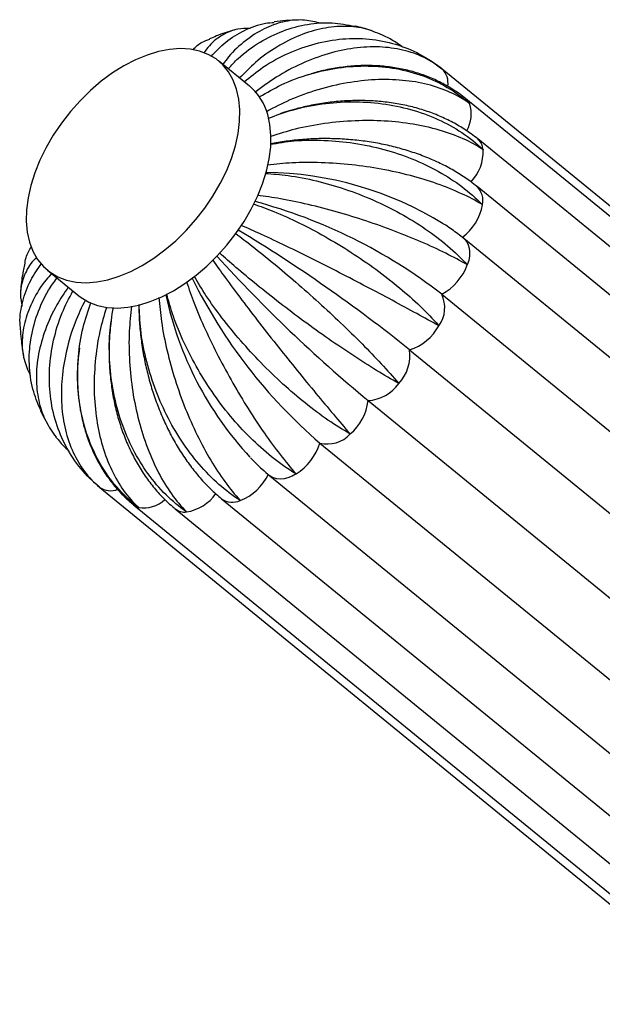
# Model space of a CAD drawing. Header units: millimetres. Extents: x -343 to 343, y -227 to 1579.
# Tile 2 of 6: x -264 to -135, y 9 to 227. Entities that reach past the tile are written whole.
import ezdxf

# ---------------------------------------------------------------- set-up
doc = ezdxf.new("R2010")
doc.units = ezdxf.units.MM

msp = doc.modelspace()

# ---------------------------------------------------------------- linework, layer by layer
at = {"color": 7, "linetype": 'Continuous', "lineweight": 25}
for p, q in [((-212.95, 212.6), (-219.85, 218.24)), ((-35.48, 106.43), (-170.2, 216.43)), ((-200.01, 215.14), (-201.31, 214.74)), ((-30.24, 99.82), (-164.96, 209.82)), ((-27.6, 90.92), (-162.32, 200.92)), ((-27.74, 80.34), (-162.46, 190.34)), ((-30.66, 68.79), (-165.38, 178.79)), ((-257.8, 171.76), (-250.9, 166.13)), ((-170.31, 166.46), (-35.59, 56.46)), ((-177.44, 154.11), (-42.72, 44.11)), ((-186.67, 142.84), (-51.94, 32.84)), ((-258.12, 138.19), (-257.69, 137.36)), ((-197.36, 133.43), (-62.64, 23.43)), ((-208.45, 126.16), (-73.72, 16.16)), ((-246.21, 123.57), (-111.49, 13.57)), ((-219.18, 121.05), (-84.45, 11.05)), ((-238.73, 119.71), (-104, 9.71)), ((-229.5, 118.84), (-94.78, 8.84))]:
    msp.add_line(p, q, dxfattribs=at)
at = {"color": 7, "linetype": 'Continuous', "lineweight": 25, "flags": 128}
for points in [[(-261.81, 178.02), (-261.05, 176), (-260.02, 174.19), (-258.75, 172.63), (-257.24, 171.33), (-255.52, 170.31), (-253.6, 169.58), (-251.5, 169.15), (-249.26, 169.02), (-246.9, 169.19), (-244.44, 169.67), (-241.92, 170.45), (-239.36, 171.51), (-236.79, 172.85), (-234.25, 174.44), (-231.76, 176.28), (-229.35, 178.34), (-227.06, 180.59), (-224.9, 183.01), (-222.9, 185.58), (-221.1, 188.25), (-219.5, 191), (-218.12, 193.8), (-216.99, 196.61), (-216.12, 199.41), (-215.51, 202.15), (-215.18, 204.81), (-215.12, 207.35), (-215.34, 209.75), (-215.84, 211.98), (-216.6, 214), (-217.63, 215.81), (-218.9, 217.37), (-220.41, 218.67), (-222.13, 219.69), (-224.05, 220.42), (-226.15, 220.85), (-228.39, 220.98), (-230.75, 220.81), (-233.21, 220.33), (-235.73, 219.55), (-238.29, 218.49), (-240.86, 217.15), (-243.4, 215.56), (-245.89, 213.72), (-248.3, 211.66), (-250.59, 209.41), (-252.75, 206.99), (-254.75, 204.42), (-256.55, 201.75), (-258.15, 199), (-259.53, 196.2), (-260.66, 193.39), (-261.53, 190.59), (-262.14, 187.85), (-262.47, 185.19), (-262.53, 182.65), (-262.31, 180.25), (-261.81, 178.02)], [(-250.9, 166.13), (-250.34, 165.7), (-248.62, 164.68), (-246.7, 163.95), (-244.6, 163.51), (-242.36, 163.38), (-240, 163.56), (-237.54, 164.04), (-235.02, 164.81), (-232.45, 165.87), (-229.89, 167.21), (-227.35, 168.81), (-224.86, 170.65), (-222.45, 172.7), (-220.15, 174.96), (-218, 177.38), (-216, 179.94), (-214.2, 182.61), (-212.6, 185.37), (-211.22, 188.16), (-210.09, 190.98), (-209.22, 193.77), (-208.61, 196.51), (-208.28, 199.17), (-208.22, 201.72), (-208.44, 204.12), (-208.93, 206.34)]]:
    msp.add_lwpolyline(points, dxfattribs=at)
at = {"color": 8, "linetype": 'Continuous', "lineweight": 25, "flags": 128}
for points in [[(-164.96, 209.82), (-164.54, 209.4), (-164.14, 208.8)], [(-165.38, 178.79), (-165.2, 178.63), (-164.75, 178.08), (-164.41, 177.43), (-164.2, 176.67), (-164.12, 175.83), (-164.16, 174.93), (-164.33, 173.97), (-164.63, 172.99)], [(-202.64, 126.57), (-203.55, 126.09), (-204.45, 125.73), (-205.32, 125.51), (-206.16, 125.43), (-206.94, 125.49), (-207.65, 125.7), (-208.27, 126.03), (-208.45, 126.16)], [(-237.58, 119.12), (-238.25, 119.39), (-238.73, 119.71)]]:
    msp.add_lwpolyline(points, dxfattribs=at)
at = {"color": 8, "linetype": 'Continuous', "lineweight": 25}
for centre, radius, start, end in [((-173.2, 213.36), 4.29, 350.4895, 45.434), ((-170.95, 206.44), 7.2, 329.0643, 19.1085), ((-164.66, 198.22), 3.57, 4.9308, 49.1384), ((-171.03, 198.19), 9.94, 316.718, 1.9632), ((-165.4, 187.27), 4.24, 346.9627, 46.2159), ((-243.81, 127.11), 4.28, 235.6696, 291.1936), ((-236.46, 125.76), 6.73, 260.3932, 313.768), ((-228.55, 127.9), 9.9, 279.3211, 324.791), ((-216.77, 124.52), 4.22, 235.18, 294.3101), ((-227.33, 121.66), 3.56, 232.3772, 276.2618)]:
    msp.add_arc(centre, radius, start, end, dxfattribs=at)
at = {"color": 7, "linetype": 'Continuous', "lineweight": 25}
for centre, radius, start, end in [((-220.96, 203.05), 12.47, 15.3162, 50.0227), ((-210.22, 116.79), 76.71, 58.3825, 89.3101), ((-242.21, 73.54), 117.5, 52.2674, 74.9765), ((-172.88, 188.48), 11.82, 307.0637, 349.4241), ((-394.31, -115.84), 346.28, 51.2221, 58.905), ((26.74, 399.87), 334.07, 222.3339, 230.2977), ((-176.14, 177.27), 12.28, 298.3609, 339.6154), ((-121.52, 221.43), 116.18, 206.2801, 229.2484), ((-156.87, 182.18), 76.36, 191.9933, 222.8165), ((-176.44, 163.51), 6.81, 323.5798, 25.7155), ((-180.86, 164.84), 11.26, 287.6793, 331.4738), ((-186.57, 152.93), 9.21, 317.009, 7.353), ((-187.29, 151.99), 9.17, 273.8984, 324.4068), ((-197.89, 144.09), 11.29, 309.9269, 353.6411), ((-209.11, 137.02), 12.29, 301.7612, 343.0038), ((-195.66, 139.98), 6.77, 255.4363, 317.8368), ((-219.43, 131.61), 11.8, 291.915, 334.3292)]:
    msp.add_arc(centre, radius, start, end, dxfattribs=at)
for points, knots in [([(-197.51, 226.68), (-198.74, 226.95), (-201.38, 227.54), (-205.54, 227.05), (-209.82, 225.52), (-213.88, 222.85), (-216.96, 220.11), (-218.47, 218.02), (-218.89, 217.45)], [0, 0, 0, 0, 0.169583, 0.36262, 0.549817, 0.742448, 0.92958, 1, 1, 1, 1]), ([(-212.85, 225.43), (-213.78, 225.44), (-215.86, 225.47), (-218.91, 224.13), (-221.48, 222.3), (-222.75, 220.54), (-223.17, 219.97)], [0, 0, 0, 0, 0.239311, 0.540916, 0.851274, 1, 1, 1, 1]), ([(-221.49, 219.25), (-220.45, 220.35), (-218.22, 222.72), (-214.12, 225.13), (-210.46, 226.59), (-208.15, 226.75), (-207.5, 226.8)], [0, 0, 0, 0, 0.265523, 0.567669, 0.878583, 1, 1, 1, 1]), ([(-217.71, 216.49), (-216.98, 217.28), (-214.85, 219.62), (-210.74, 222.5), (-205.56, 225.09), (-200.14, 226.52), (-194.72, 226.92), (-191.24, 226.25), (-189.56, 225.93)], [0, 0, 0, 0, 0.09527, 0.281238, 0.462033, 0.648075, 0.829233, 1, 1, 1, 1]), ([(-182.99, 223.72), (-184.32, 224.31), (-187.04, 225.52), (-191.73, 226.06), (-196.7, 225.62), (-201.85, 224.07), (-206.88, 221.5), (-211.43, 218.3), (-214.05, 215.63), (-215.21, 214.45)], [0, 0, 0, 0, 0.139873, 0.287036, 0.438484, 0.585351, 0.73648, 0.883295, 1, 1, 1, 1]), ([(-202.08, 227.28), (-203.02, 227.27), (-204.84, 227.24), (-206.64, 227.01), (-207.51, 226.9)], [0, 0, 0, 0, 0.516993, 1, 1, 1, 1]), ([(-185.82, 224.92), (-185.89, 224.95), (-187.11, 225.39), (-188.37, 225.69), (-189.55, 225.97)], [0, 0, 0, 0, 0.062988, 1, 1, 1, 1]), ([(-225.56, 220.79), (-224.91, 221.38), (-223.8, 222.4), (-222.38, 222.86), (-221.79, 223.05)], [0, 0, 0, 0, 0.583669, 1, 1, 1, 1]), ([(-216.33, 225.1), (-216.38, 225.08), (-217.73, 224.74), (-219.58, 224.1), (-221.33, 223.36), (-221.83, 223.15)], [0, 0, 0, 0, 0.0248031, 0.7186252, 1, 1, 1, 1]), ([(-214.18, 213.6), (-212.81, 214.72), (-209.71, 217.25), (-204.37, 220.1), (-198.4, 222.25), (-192.35, 223.29), (-186.31, 223.26), (-180.53, 222.12), (-175.08, 219.89), (-171.79, 217.72), (-170.22, 216.45), (-170.19, 216.42)], [0, 0, 0, 0, 0.102164, 0.231431, 0.357103, 0.486421, 0.612345, 0.741937, 0.867859, 0.997437, 1, 1, 1, 1]), ([(-178.98, 221.29), (-179.05, 221.34), (-179.94, 222.02), (-181.26, 222.87), (-182.58, 223.52), (-182.99, 223.72)], [0, 0, 0, 0, 0.054373, 0.711191, 1, 1, 1, 1]), ([(-170.19, 216.42), (-170.22, 216.44), (-171.44, 217.43), (-174.16, 219.15), (-178.85, 220.79), (-184.12, 221.5), (-189.7, 221.22), (-195.56, 219.97), (-201.38, 217.78), (-206.9, 214.89), (-210.21, 212.41), (-211.77, 211.24)], [0, 0, 0, 0, 0.002548, 0.127743, 0.25657, 0.381766, 0.510607, 0.635552, 0.764122, 0.889023, 1, 1, 1, 1]), ([(-210.66, 210.31), (-209.1, 211.22), (-205.58, 213.28), (-199.66, 215.43), (-193.17, 216.87), (-186.7, 217.28), (-180.35, 216.68), (-174.39, 215.08), (-168.91, 212.49), (-165.68, 210.16), (-164.17, 208.82), (-164.14, 208.8)], [0, 0, 0, 0, 0.1023184, 0.2315633, 0.3572131, 0.4865095, 0.6124119, 0.7419817, 0.8678813, 0.9974373, 1, 1, 1, 1]), ([(-164.96, 209.82), (-165.45, 210.21), (-166.76, 211.24), (-169.05, 212.7), (-171.84, 214.13), (-174.8, 215.31), (-177.9, 216.21), (-181.13, 216.84), (-184.46, 217.19), (-187.87, 217.25), (-191.33, 217.02), (-194.81, 216.5), (-197.47, 215.94), (-198.94, 215.47), (-199.26, 215.37)], [0, 0, 0, 0, 0.054899, 0.144755, 0.234845, 0.325402, 0.416504, 0.508181, 0.600419, 0.69317, 0.786358, 0.879898, 0.973707, 1, 1, 1, 1]), ([(-164.14, 208.8), (-164.17, 208.81), (-165.45, 209.75), (-168.32, 211.4), (-173.31, 213.12), (-178.97, 214.07), (-185.01, 214.19), (-191.38, 213.48), (-197.76, 211.96), (-203.83, 209.81), (-207.51, 207.87), (-209.23, 206.97)], [0, 0, 0, 0, 0.002551, 0.1278746, 0.2568347, 0.3821601, 0.511135, 0.6362085, 0.7649118, 0.8899416, 1, 1, 1, 1]), ([(-208.78, 205.53), (-207.05, 206.17), (-203.24, 207.6), (-196.96, 208.82), (-190.21, 209.32), (-183.56, 208.89), (-177.1, 207.58), (-171.12, 205.42), (-165.7, 202.43), (-162.57, 199.94), (-161.13, 198.55), (-161.1, 198.53)], [0, 0, 0, 0, 0.106071, 0.234775, 0.3599, 0.488656, 0.614032, 0.74306, 0.868434, 0.997448, 1, 1, 1, 1]), ([(-162.32, 200.92), (-162.81, 201.3), (-164.11, 202.33), (-166.42, 203.83), (-169.28, 205.36), (-172.33, 206.66), (-175.55, 207.72), (-178.91, 208.54), (-182.39, 209.11), (-185.96, 209.42), (-189.59, 209.48), (-193.26, 209.29), (-196.93, 208.83), (-200.34, 208.2), (-202.49, 207.62), (-203.43, 207.36)], [0, 0, 0, 0, 0.0467963, 0.1258035, 0.2052458, 0.28532, 0.3659118, 0.4468945, 0.528147, 0.6095668, 0.6910776, 0.7726186, 0.8541691, 0.9357263, 1, 1, 1, 1]), ([(-203.62, 207.31), (-203.82, 207.26), (-204.68, 207.04), (-205.51, 206.74), (-206.16, 206.51)], [0, 0, 0, 0, 0.223621, 1, 1, 1, 1]), ([(-161.1, 198.53), (-161.13, 198.55), (-162.47, 199.43), (-165.48, 201.07), (-170.71, 202.97), (-176.62, 204.3), (-182.94, 205), (-189.6, 205.05), (-196.27, 204.43), (-202.61, 203.28), (-206.44, 202.05), (-208.22, 201.48)], [0, 0, 0, 0, 0.002554, 0.128013, 0.257112, 0.382573, 0.511688, 0.636896, 0.765739, 0.890904, 1, 1, 1, 1]), ([(-208.36, 199.73), (-206.6, 200.02), (-202.74, 200.66), (-196.45, 200.73), (-189.73, 200.11), (-183.15, 198.72), (-176.78, 196.59), (-170.94, 193.8), (-165.67, 190.39), (-162.66, 187.76), (-161.29, 186.34), (-161.27, 186.31)], [0, 0, 0, 0, 0.107427, 0.235936, 0.360871, 0.489432, 0.614618, 0.74345, 0.868633, 0.997452, 1, 1, 1, 1]), ([(-162.46, 190.34), (-162.93, 190.71), (-164.24, 191.74), (-166.56, 193.3), (-169.47, 194.95), (-172.58, 196.42), (-175.85, 197.69), (-179.26, 198.77), (-182.78, 199.64), (-186.39, 200.3), (-190.06, 200.75), (-193.77, 200.99), (-197.49, 201.02), (-201.2, 200.83), (-204.84, 200.44), (-207.19, 200.01), (-208.35, 199.8)], [0, 0, 0, 0, 0.041356, 0.115099, 0.189056, 0.263252, 0.337473, 0.411616, 0.485642, 0.55955, 0.633363, 0.707119, 0.780865, 0.85465, 0.928511, 1, 1, 1, 1]), ([(-161.27, 186.31), (-161.29, 186.33), (-162.7, 187.19), (-165.83, 188.84), (-171.21, 191.01), (-177.24, 192.86), (-183.63, 194.28), (-190.33, 195.26), (-197.01, 195.72), (-203.35, 195.73), (-207.17, 195.32), (-208.96, 195.13)], [0, 0, 0, 0, 0.00255, 0.127809, 0.256703, 0.381964, 0.510873, 0.635882, 0.76452, 0.889486, 1, 1, 1, 1]), ([(-209.49, 193.26), (-207.81, 193.14), (-204.15, 192.89), (-198.16, 191.7), (-191.76, 189.87), (-185.49, 187.44), (-179.43, 184.45), (-173.85, 181.02), (-168.83, 177.2), (-165.96, 174.45), (-164.66, 173.02), (-164.63, 172.99)], [0, 0, 0, 0, 0.107813, 0.236267, 0.361148, 0.489653, 0.614784, 0.743561, 0.86869, 0.997453, 1, 1, 1, 1]), ([(-164.63, 172.99), (-164.66, 173.01), (-166.13, 173.85), (-169.36, 175.57), (-174.79, 178.08), (-180.78, 180.52), (-187.05, 182.75), (-193.54, 184.76), (-199.93, 186.41), (-205.96, 187.69), (-209.54, 188.18), (-211.23, 188.41)], [0, 0, 0, 0, 0.0025472, 0.1276842, 0.2564523, 0.3815911, 0.510374, 0.6352612, 0.7637729, 0.8886165, 1, 1, 1, 1]), ([(-212.1, 186.51), (-210.62, 185.98), (-207.36, 184.82), (-201.97, 182.36), (-196.16, 179.3), (-190.43, 175.83), (-184.84, 171.99), (-179.66, 167.95), (-174.96, 163.75), (-172.24, 160.92), (-170.99, 159.49), (-170.96, 159.46)], [0, 0, 0, 0, 0.107361, 0.23588, 0.360824, 0.489394, 0.614589, 0.743431, 0.868624, 0.997452, 1, 1, 1, 1]), ([(-170.96, 159.46), (-170.99, 159.48), (-172.52, 160.33), (-175.81, 162.14), (-181.19, 165.05), (-187, 168.13), (-192.94, 171.21), (-198.99, 174.27), (-204.84, 177.14), (-210.25, 179.72), (-213.38, 181.11), (-214.86, 181.77)], [0, 0, 0, 0, 0.002547, 0.12768, 0.256444, 0.381579, 0.510357, 0.635241, 0.763748, 0.888588, 1, 1, 1, 1]), ([(-165.38, 178.79), (-165.83, 179.14), (-167.11, 180.16), (-168.61, 181.25), (-169.74, 181.95), (-169.9, 182.04)], [0, 0, 0, 0, 0.313461, 0.905318, 1, 1, 1, 1]), ([(-216.04, 179.92), (-214.84, 179.01), (-212.17, 177), (-207.63, 173.33), (-202.64, 169.12), (-197.63, 164.67), (-192.66, 160.06), (-187.98, 155.47), (-183.63, 150.95), (-181.06, 148.08), (-179.86, 146.68), (-179.84, 146.65)], [0, 0, 0, 0, 0.10612, 0.234817, 0.359935, 0.488684, 0.614053, 0.743074, 0.868441, 0.997448, 1, 1, 1, 1]), ([(-262.86, 172.95), (-262.8, 173.51), (-262.63, 174.98), (-261.86, 176.27), (-261.38, 177.06)], [0, 0, 0, 0, 0.37891, 1, 1, 1, 1]), ([(-179.84, 146.65), (-179.87, 146.67), (-181.44, 147.54), (-184.76, 149.49), (-190, 152.81), (-195.47, 156.52), (-200.93, 160.44), (-206.32, 164.52), (-211.39, 168.54), (-215.94, 172.33), (-218.45, 174.57), (-219.63, 175.62)], [0, 0, 0, 0, 0.002549, 0.127789, 0.256663, 0.381905, 0.510794, 0.635784, 0.764401, 0.889348, 1, 1, 1, 1]), ([(-263.73, 158.24), (-263.82, 158.84), (-264.11, 161.06), (-263.43, 164.89), (-261.9, 169.37), (-260.01, 172.05), (-259.14, 173.29)], [0, 0, 0, 0, 0.115608, 0.420052, 0.733331, 1, 1, 1, 1]), ([(-260.25, 174.68), (-260.69, 174.21), (-262.1, 172.69), (-263.35, 169.88), (-264.07, 166.67), (-263.63, 164.63), (-263.45, 163.77)], [0, 0, 0, 0, 0.13971, 0.447452, 0.764125, 1, 1, 1, 1]), ([(-262.96, 172.97), (-263.06, 172.52), (-263.43, 170.75), (-263.69, 168.82), (-263.78, 167.33), (-263.79, 167.19)], [0, 0, 0, 0, 0.234114, 0.925727, 1, 1, 1, 1]), ([(-221.14, 174.03), (-220.25, 172.76), (-218.28, 169.98), (-214.74, 165.23), (-210.75, 160.02), (-206.6, 154.74), (-202.36, 149.47), (-198.23, 144.43), (-194.27, 139.69), (-191.83, 136.82), (-190.66, 135.46), (-190.64, 135.43)], [0, 0, 0, 0, 0.106819, 0.235416, 0.360436, 0.489084, 0.614355, 0.743275, 0.868544, 0.99745, 1, 1, 1, 1]), ([(-256.91, 171.03), (-257.33, 170.57), (-259.07, 168.7), (-261.11, 165.21), (-262.95, 160.68), (-263.6, 156.23), (-263.27, 152.05), (-262.18, 149.61), (-261.66, 148.44)], [0, 0, 0, 0, 0.063216, 0.256785, 0.444971, 0.638617, 0.827181, 1, 1, 1, 1]), ([(-259.42, 140.88), (-260.03, 142.36), (-261.35, 145.57), (-262.03, 150.83), (-261.72, 156.46), (-260.24, 162), (-258.22, 166.62), (-256.37, 169.16), (-255.71, 170.06)], [0, 0, 0, 0, 0.16055, 0.348453, 0.530671, 0.718177, 0.900332, 1, 1, 1, 1]), ([(-226.96, 169.2), (-226.42, 167.64), (-225.25, 164.22), (-222.84, 158.62), (-219.93, 152.62), (-216.72, 146.7), (-213.27, 140.94), (-209.72, 135.6), (-206.15, 130.73), (-203.82, 127.9), (-202.67, 126.6), (-202.64, 126.57)], [0, 0, 0, 0, 0.107682, 0.236155, 0.361054, 0.489578, 0.614728, 0.743523, 0.868671, 0.997453, 1, 1, 1, 1]), ([(-190.64, 135.43), (-190.67, 135.45), (-192.28, 136.37), (-195.59, 138.46), (-200.59, 142.19), (-205.63, 146.5), (-210.45, 151.17), (-215.03, 156.16), (-219.14, 161.2), (-222.64, 166.03), (-224.41, 168.99), (-225.23, 170.36)], [0, 0, 0, 0, 0.002553, 0.127962, 0.25701, 0.382421, 0.511484, 0.636643, 0.765434, 0.890549, 1, 1, 1, 1]), ([(-253.23, 168.03), (-254.12, 166.72), (-256.21, 163.64), (-258.43, 158.61), (-259.98, 153.13), (-260.48, 147.84), (-259.93, 142.83), (-258.49, 138.37), (-256.76, 135.92), (-255.93, 134.76)], [0, 0, 0, 0, 0.112204, 0.263683, 0.410948, 0.562487, 0.710048, 0.861907, 1, 1, 1, 1]), ([(-246.22, 123.58), (-246.25, 123.6), (-247.77, 124.85), (-250.56, 127.64), (-253.81, 132.47), (-256.11, 137.94), (-257.35, 143.8), (-257.54, 149.98), (-256.63, 156.19), (-254.89, 162.03), (-253.04, 165.57), (-252.19, 167.18)], [0, 0, 0, 0, 0.002564, 0.128522, 0.258136, 0.384096, 0.513724, 0.639431, 0.768786, 0.894449, 1, 1, 1, 1]), ([(-202.64, 126.57), (-202.68, 126.59), (-204.3, 127.56), (-207.56, 129.81), (-212.26, 133.92), (-216.77, 138.74), (-220.87, 144.04), (-224.53, 149.76), (-227.56, 155.62), (-229.93, 161.31), (-230.9, 164.85), (-231.35, 166.51)], [0, 0, 0, 0, 0.0025489, 0.127768, 0.2566205, 0.3818414, 0.5107087, 0.6356779, 0.7642739, 0.8891994, 1, 1, 1, 1]), ([(-249.42, 165.24), (-250.23, 163.55), (-252.01, 159.84), (-253.73, 153.94), (-254.75, 147.75), (-254.82, 141.82), (-253.99, 136.24), (-252.28, 131.27), (-249.72, 126.96), (-247.5, 124.62), (-246.25, 123.6), (-246.22, 123.58)], [0, 0, 0, 0, 0.106507, 0.235149, 0.360212, 0.488905, 0.61422, 0.743186, 0.868498, 0.997449, 1, 1, 1, 1]), ([(-237.58, 119.12), (-237.61, 119.14), (-239.18, 120.32), (-242.12, 123.01), (-245.71, 127.81), (-248.5, 133.36), (-250.35, 139.41), (-251.25, 145.88), (-251.13, 152.46), (-250.18, 158.82), (-248.84, 162.75), (-248.21, 164.58)], [0, 0, 0, 0, 0.002552, 0.1279267, 0.2569394, 0.3823159, 0.5113434, 0.6364678, 0.7652236, 0.8903044, 1, 1, 1, 1]), ([(-237.52, 164.18), (-237.52, 163.62), (-237.54, 161.84), (-237.33, 158.81), (-236.9, 155.13), (-236.25, 151.47), (-235.39, 147.85), (-234.32, 144.3), (-233.05, 140.83), (-231.6, 137.48), (-229.95, 134.26), (-228.13, 131.21), (-226.14, 128.33), (-223.98, 125.66), (-221.67, 123.2), (-220.01, 121.77), (-219.18, 121.05)], [0, 0, 0, 0, 0.034534, 0.108342, 0.182067, 0.25575, 0.329438, 0.403175, 0.477004, 0.550975, 0.625137, 0.699525, 0.774159, 0.849025, 0.924065, 1, 1, 1, 1]), ([(-215.03, 120.67), (-215.06, 120.69), (-216.68, 121.72), (-219.86, 124.13), (-224.21, 128.56), (-228.14, 133.78), (-231.46, 139.53), (-234.16, 145.76), (-236.08, 152.17), (-237.27, 158.42), (-237.41, 162.34), (-237.47, 164.19)], [0, 0, 0, 0, 0.0025473, 0.1276869, 0.2564578, 0.3815993, 0.5103849, 0.6352747, 0.7637892, 0.8886355, 1, 1, 1, 1]), ([(-233.1, 165.71), (-232.94, 163.96), (-232.59, 160.12), (-231.35, 153.95), (-229.57, 147.43), (-227.32, 141.11), (-224.64, 135.06), (-221.67, 129.56), (-218.45, 124.68), (-216.2, 121.93), (-215.05, 120.69), (-215.03, 120.67)], [0, 0, 0, 0, 0.10775, 0.236213, 0.361103, 0.489617, 0.614757, 0.743543, 0.868681, 0.997453, 1, 1, 1, 1]), ([(-244.75, 163.54), (-245.27, 161.76), (-246.45, 157.81), (-247.34, 151.52), (-247.59, 144.9), (-247.04, 138.58), (-245.72, 132.63), (-243.7, 127.32), (-241, 122.72), (-238.81, 120.23), (-237.61, 119.14), (-237.58, 119.12)], [0, 0, 0, 0, 0.105051, 0.233902, 0.35917, 0.488073, 0.613592, 0.742767, 0.868284, 0.997445, 1, 1, 1, 1]), ([(-226.94, 118.12), (-226.97, 118.15), (-228.57, 119.25), (-231.64, 121.81), (-235.62, 126.48), (-238.96, 131.94), (-241.52, 137.95), (-243.27, 144.44), (-244.12, 151.09), (-244.18, 157.58), (-243.52, 161.63), (-243.21, 163.54)], [0, 0, 0, 0, 0.002548, 0.127731, 0.256547, 0.381732, 0.510562, 0.635495, 0.764055, 0.888944, 1, 1, 1, 1]), ([(-239.15, 163.79), (-239.36, 161.96), (-239.82, 157.93), (-239.71, 151.52), (-239.01, 144.8), (-237.66, 138.34), (-235.71, 132.23), (-233.26, 126.74), (-230.34, 121.95), (-228.14, 119.32), (-226.97, 118.15), (-226.94, 118.12)], [0, 0, 0, 0, 0.1069346, 0.2355148, 0.3605185, 0.48915, 0.614405, 0.7433085, 0.8685607, 0.9974504, 1, 1, 1, 1]), ([(-243.7, 160.53), (-243.79, 159.8), (-244.04, 157.83), (-244.18, 154.6), (-244.13, 150.87), (-243.81, 147.18), (-243.26, 143.54), (-242.46, 139.98), (-241.41, 136.53), (-240.12, 133.22), (-238.61, 130.06), (-236.87, 127.1), (-234.92, 124.34), (-232.77, 121.83), (-230.93, 120.04), (-229.81, 119.1), (-229.5, 118.84)], [0, 0, 0, 0, 0.045691, 0.122747, 0.199851, 0.277022, 0.354274, 0.431615, 0.509042, 0.586526, 0.664007, 0.741398, 0.818585, 0.895428, 0.971778, 1, 1, 1, 1]), ([(-263.84, 158.23), (-263.78, 157.44), (-263.66, 155.62), (-263.34, 153.83), (-263.16, 152.82)], [0, 0, 0, 0, 0.434103, 1, 1, 1, 1]), ([(-250.73, 154.46), (-250.83, 153.75), (-251.1, 151.82), (-251.22, 148.7), (-251.12, 145.13), (-250.73, 141.62), (-250.06, 138.21), (-249.11, 134.93), (-247.88, 131.79), (-246.4, 128.83), (-244.67, 126.07), (-242.71, 123.53), (-240.72, 121.41), (-239.32, 120.22), (-238.73, 119.71)], [0, 0, 0, 0, 0.052709, 0.142063, 0.231386, 0.320619, 0.409681, 0.498476, 0.586901, 0.674854, 0.762253, 0.849046, 0.935228, 1, 1, 1, 1]), ([(-259.46, 140.86), (-259.43, 140.77), (-259.09, 139.95), (-258.66, 139.18), (-258.27, 138.5)], [0, 0, 0, 0, 0.108851, 1, 1, 1, 1]), ([(-255.95, 134.74), (-255.33, 133.99), (-254.4, 132.85), (-253.31, 131.86), (-252.93, 131.52)], [0, 0, 0, 0, 0.656566, 1, 1, 1, 1]), ([(-212.78, 130.18), (-212.72, 130.12), (-211.89, 129.21), (-210.44, 127.86), (-209.04, 126.66), (-208.45, 126.16)], [0, 0, 0, 0, 0.042594, 0.59864, 1, 1, 1, 1])]:
    msp.add_open_spline(points, degree=3, knots=knots, dxfattribs=at)

doc.saveas('drawing.dxf')
